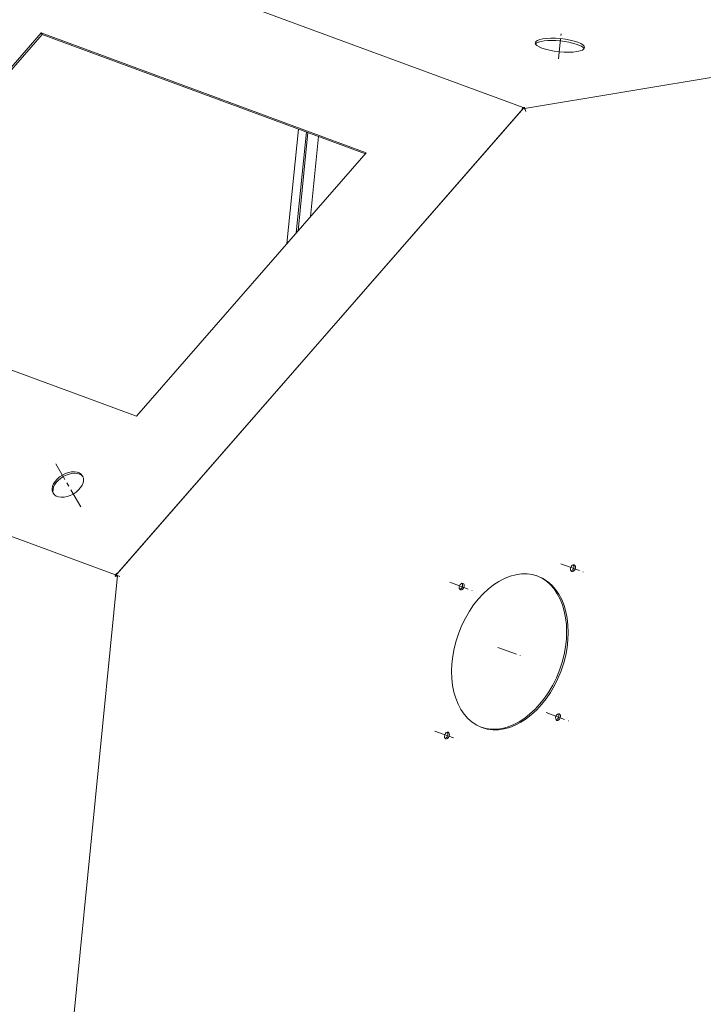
# Model space of a CAD drawing. Header units: millimetres. Extents: x 7284 to 21933, y -3393 to -31.
# Tile 29 of 57: x 10692 to 10912, y -776 to -459. Entities that reach past the tile are written whole.
import ezdxf

# ---------------------------------------------------------------- set-up
doc = ezdxf.new("R2010")
doc.units = ezdxf.units.MM
doc.linetypes.add('CENTER', pattern=[10.16, 6.35, -1.27, 1.27, -1.27])
doc.layers.add('1', color=7, linetype='Continuous')
doc.layers.add('60', color=7, linetype='Continuous')

msp = doc.modelspace()

# ---------------------------------------------------------------- linework, layer by layer
at = {"layer": '1', "color": 1, "linetype": 'CENTER', "lineweight": 13}
for p, q in [((10865.719, -471.248), (10866.528, -463.119)), ((10711.87, -615.567), (10703.886, -601.7)), ((10866.51, -633.915), (10873.695, -636.569)), ((10830.714, -639.856), (10837.898, -642.51)), ((10846.225, -660.873), (10853.409, -663.527)), ((10861.735, -681.89), (10868.92, -684.544)), ((10825.939, -687.831), (10833.123, -690.485))]:
    msp.add_line(p, q, dxfattribs=at)
at = {"layer": '60', "color": 7, "linetype": 'Continuous', "lineweight": 13}
for p, q in [((10854.341, -486.929), (10692.642, -427.196)), ((10854.729, -487.235), (10953.024, -470.921)), ((10561.394, -577.709), (10723.092, -637.442)), ((10684.944, -1027.877), (10723.777, -637.722))]:
    msp.add_line(p, q, dxfattribs=at)
at = {"layer": '60', "color": 7, "linetype": 'Continuous', "lineweight": 18}
for p, q in [((10699.199, -462.851), (10625.207, -547.701)), ((10803.805, -501.494), (10699.199, -462.851)), ((10699.486, -463.349), (10699.199, -462.851)), ((10699.486, -463.349), (10625.753, -547.902)), ((10803.546, -501.79), (10699.486, -463.349)), ((10854.522, -487.045), (10723.299, -637.523)), ((10854.223, -487.318), (10723.589, -637.121)), ((10854.83, -486.994), (10854.522, -487.045)), ((10854.536, -487.043), (10854.554, -486.856)), ((10781.974, -493.826), (10778.3, -530.746)), ((10784.535, -494.77), (10781.296, -527.308)), ((10785.053, -494.962), (10781.903, -526.616)), ((10788.449, -496.215), (10785.877, -522.055)), ((10729.813, -586.343), (10803.805, -501.494)), ((10625.207, -547.701), (10729.813, -586.343)), ((10723.299, -637.523), (10723.247, -638.049)), ((10723.485, -637.31), (10723.336, -637.051)), ((10723.265, -637.863), (10722.969, -637.912))]:
    msp.add_line(p, q, dxfattribs=at)
for centre, major_axis, ratio in [((10866.16, -466.824), (-7.961, 0.792), 0.2650872), ((10707.735, -608.384), (-4.766, -2.744), 0.6425421), ((10870.362, -635.338), (-0.39, -1.055), 0.6755741), ((10850.076, -662.296), (-9.01, -24.389), 0.6755741), ((10834.565, -641.279), (-0.39, -1.055), 0.6755741), ((10865.587, -683.312), (-0.39, -1.055), 0.6755741), ((10829.79, -689.253), (-0.39, -1.055), 0.6755741)]:
    msp.add_ellipse(centre, major_axis=major_axis, ratio=ratio, dxfattribs=at)
for centre, major_axis, ratio, start_param, end_param in [((10866.088, -467.543), (-7.961, 0.792), 0.2650872, 3.31298, 6.1118444), ((10854.449, -487.912), (0.381, 1.032), 0.6755741, 0.3677766, 1.0582309), ((10854.449, -487.912), (-0.559, 1.002), 0.5451216, 4.1452537, 5.392239), ((10708.022, -608.882), (-4.766, -2.744), 0.6425421, 3.2230377, 6.2017585), ((10869.843, -635.147), (-0.39, -1.055), 0.6755741, 0.3722925, 2.7692301), ((10723.757, -637.781), (0.381, 1.032), 0.6755741, 1.0582309, 1.9385729), ((10723.757, -637.781), (-1.06, 0.458), 0.0535132, 3.934966, 5.1819514), ((10834.047, -641.088), (-0.39, -1.055), 0.6755741, 0.3722925, 2.7692301), ((10849.557, -662.104), (-9.01, -24.389), 0.6755741, 0.0000139, 3.1415084), ((10865.068, -683.121), (-0.39, -1.055), 0.6755741, 0.3722925, 2.7692301), ((10829.272, -689.062), (-0.39, -1.055), 0.6755741, 0.3722925, 2.7692301)]:
    msp.add_ellipse(centre, major_axis=major_axis, ratio=ratio, start_param=start_param, end_param=end_param, dxfattribs=at)
for points, knots in [([(10854.029, -487.181), (10854.059, -487.199), (10854.09, -487.22), (10854.131, -487.249), (10854.139, -487.255), (10854.156, -487.267), (10854.181, -487.285), (10854.206, -487.305), (10854.223, -487.318)], [0, 0, 0, 0, 0.5, 0.5, 0.625, 0.625, 0.75, 1, 1, 1, 1]), ([(10854.83, -486.994), (10854.786, -486.962), (10854.741, -486.935), (10854.649, -486.889), (10854.602, -486.87), (10854.554, -486.856)], [0, 0, 0, 0, 0.5, 0.5, 1, 1, 1, 1]), ([(10723.336, -637.051), (10723.376, -637.058), (10723.417, -637.067), (10723.481, -637.085), (10723.502, -637.091), (10723.546, -637.105), (10723.567, -637.113), (10723.589, -637.121)], [0, 0, 0, 0, 0.5, 0.5, 0.75, 0.75, 1, 1, 1, 1]), ([(10722.969, -637.912), (10723.01, -637.936), (10723.053, -637.96), (10723.146, -638.005), (10723.195, -638.028), (10723.247, -638.049)], [0, 0, 0, 0, 0.5, 0.5, 1, 1, 1, 1])]:
    msp.add_open_spline(points, degree=3, knots=knots, dxfattribs=at)
msp.add_open_spline([(10723.615, -637.161), (10723.607, -637.147), (10723.598, -637.134), (10723.589, -637.121)], degree=3, dxfattribs=at)

doc.saveas('drawing.dxf')
